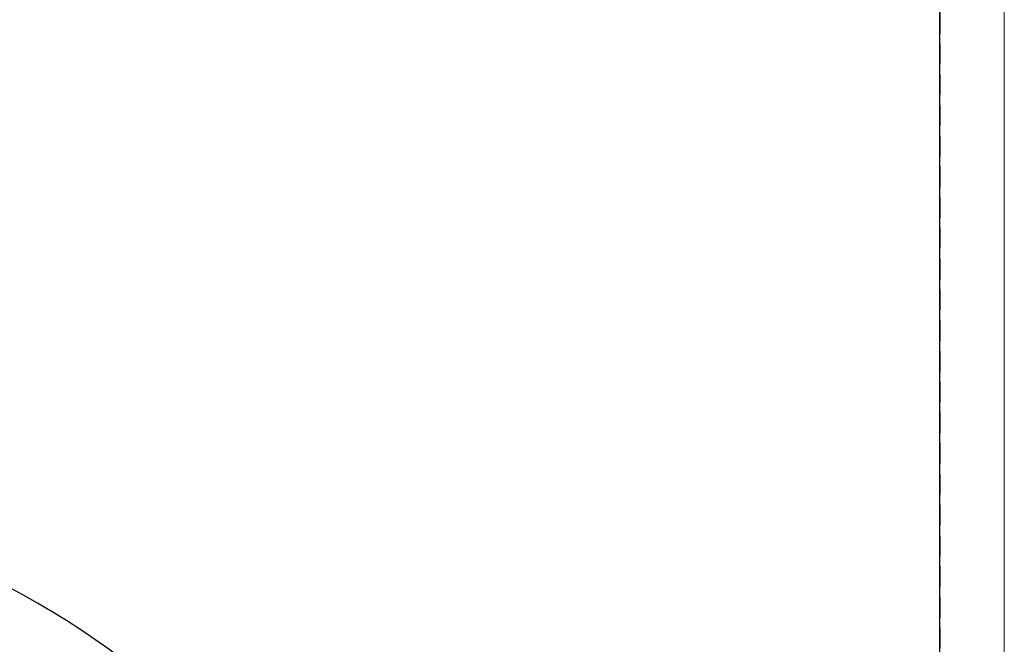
# Model space of a CAD drawing. Header units: millimetres. Extents: x -201 to 202, y 143 to 428.
# Tile 5 of 9: x 125 to 202, y 331 to 379. Entities that reach past the tile are written whole.
import ezdxf

# ---------------------------------------------------------------- set-up
doc = ezdxf.new("R2010")
doc.units = ezdxf.units.MM
doc.header["$LTSCALE"] = 0.25
doc.linetypes.add('HIDDEN', pattern=[9.525, 6.35, -3.175])
doc.layers.add('DIMENSION', color=6, linetype='Continuous', lineweight=9)
doc.layers.add('EMPTY LINE', color=252, linetype='Continuous', lineweight=0, plot=False)
doc.layers.add('FORM', color=7, linetype='Continuous')
doc.styles.add('VS Standard', font='msgothic.ttc', dxfattribs={"height": 3})
doc.dimstyles.new('VS Standard x2', dxfattribs={"dimtxt": 3, "dimasz": 3, "dimexe": 0.5, "dimexo": 0.8, "dimgap": 0.5, "dimtad": 3, "dimlfac": 0.5, "dimrnd": 0.0001, "dimzin": 9, "dimdsep": 46, "dimtxsty": 'VS Standard', "dimcen": 0, "dimaunit": 1, "dimadec": 0, "dimazin": 2, "dimtfac": 1, "dimtmove": 0, "dimatfit": 3, "dimfxl": 1, "dimtolj": 1, "dimtzin": 0, "dimarcsym": 0})

# ---------------------------------------------------------------- blocks, each defined once
blk = doc.blocks.new('*D192')
at = {"layer": 'Defpoints', "color": 0}
for p in [(96.043, 335.979), (126.711, 334.098), (130.338, 315.274), (96.043, 280.979), (96.043, 225.979)]:
    blk.add_point(p, dxfattribs=at)
at = {"layer": 'DIMENSION', "color": 0, "lineweight": -2}
for p, q in [((96.043, 336.779), (96.043, 342.816)), ((130.903, 315.839), (139.768, 324.704))]:
    blk.add_line(p, q, dxfattribs=at)
blk.add_arc((96.043, 280.979), 61.337, 47.80263, 87.19737, dxfattribs=at)
at = {"layer": 'DIMENSION', "color": 0}
for points in [[(99.054, 342.742), (99.03, 341.742), (96.043, 342.316)], [(136.897, 326.057), (137.587, 326.781), (139.415, 324.351)]]:
    blk.add_solid(points, dxfattribs=at)
at = {"layer": 'DIMENSION', "color": 0, "insert": (120.301, 339.544), "char_height": 3, "attachment_point": 5, "rotation": 337.5, "style": 'VS Standard'}
blk.add_mtext('\\A1;45%%d', dxfattribs=at)

msp = doc.modelspace()

# ---------------------------------------------------------------- linework, layer by layer
at = {"layer": 'EMPTY LINE'}
msp.add_line((201.5, 142.75), (201.5, 427.75), dxfattribs=at)
at = {"layer": 'FORM', "linetype": 'HIDDEN'}
msp.add_lwpolyline([(-196.5, 422.75), (196.5, 422.75), (196.5, 147.75), (-196.5, 147.75)], close=True, dxfattribs=at)
at = {"layer": 'FORM'}
msp.add_lwpolyline([(-196.5, 422.75), (-196.5, 147.75), (-78.5, 147.75), (-78.5, 159.75), (16.5, 159.75), (16.5, 177.25), (196.5, 177.25), (196.5, 422.75), (-196.5, 422.75)], close=True, dxfattribs=at)

# ---------------------------------------------------------------- dimensions: what is measured, and where the dimension line sits
at = {"layer": 'DIMENSION'}
dim = msp.add_angular_dim_2l(base=(126.711, 334.098), line1=((96.043, 225.979), (96.043, 335.979)), line2=((96.043, 280.979), (130.338, 315.274)), dimstyle='VS Standard x2', dxfattribs=at)
dim.commit()
dim.dimension.update_dxf_attribs({"geometry": '*D192', "text_midpoint": (120.301, 339.544)})

doc.saveas('drawing.dxf')
